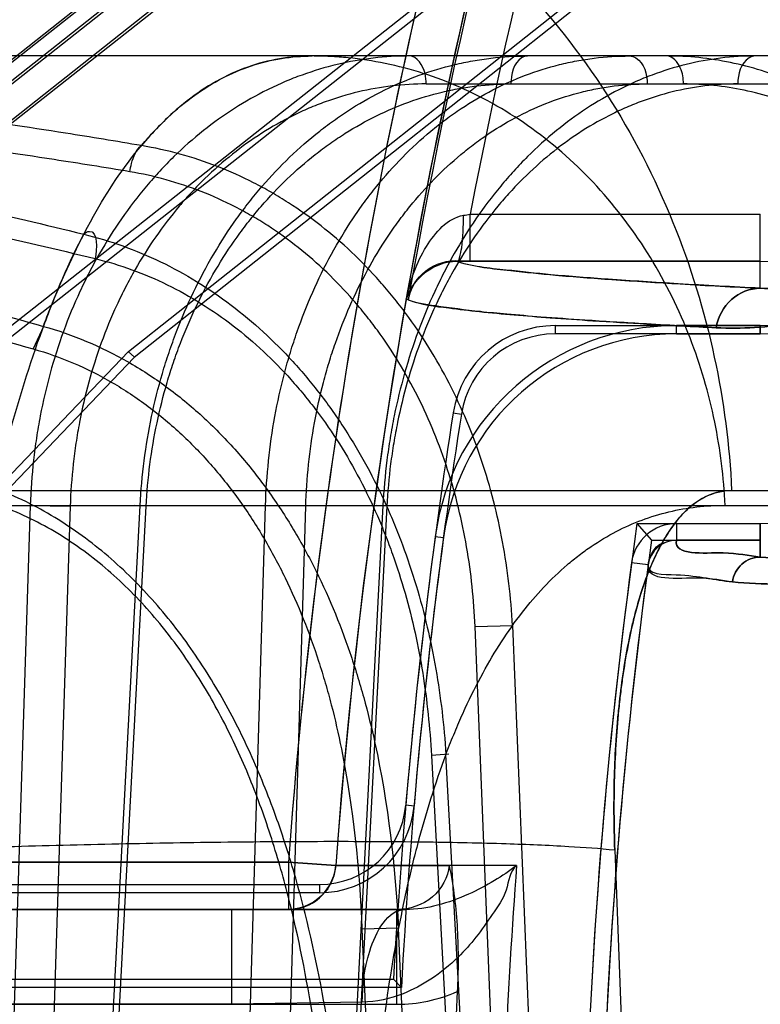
# Model space of a CAD drawing. Header units: millimetres. Extents: x 0 to 297, y 0 to 210.
# Tile 210 of 256: x 57.8879 to 57.9269, y 158.7565 to 158.8084. Entities that reach past the tile are written whole.
import ezdxf

# ---------------------------------------------------------------- set-up
doc = ezdxf.new("R2010")
doc.units = ezdxf.units.MM
doc.header["$LTSCALE"] = 16.335
doc.layers.get('0').update_dxf_attribs({"linetype": 'CONTINUOUS'})
for name, color, linetype in [('AXES_REF', 7, 'CONTINUOUS'), ('INTFCLR_1', 7, 'CONTINUOUS'), ('INTFCLR_144815', 7, 'CONTINUOUS'), ('INTFCLR_72935', 7, 'CONTINUOUS')]:
    doc.layers.add(name, color=color, linetype=linetype)

msp = doc.modelspace()

# ---------------------------------------------------------------- linework, layer by layer
at = {"color": 7, "linetype": 'Continuous'}
for radius in [4.8479140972, 4.8475, 4.8164570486]:
    msp.add_circle((57.445730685, 154.9564782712), radius, dxfattribs=at)
msp.add_arc((57.445730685, 154.9564782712), 4.8, 278.2771290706, 261.7228709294, dxfattribs=at)
at = {"layer": 'AXES_REF', "color": 9, "linetype": 'Continuous'}
msp.add_circle((57.445730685, 154.9564782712), 4.4222561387, dxfattribs=at)
at = {"layer": 'INTFCLR_1', "color": 9, "linetype": 'Continuous'}
for p, q in [((57.9158721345, 158.8285848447), (57.85939715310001, 158.783999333)), ((57.8609462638, 158.7820371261), (57.91214298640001, 158.8224555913)), ((57.9115946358, 158.7956397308), (57.9115946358, 158.7981393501)), ((57.9115946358, 158.7981393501), (57.92688397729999, 158.7981393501)), ((57.92688397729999, 158.7942328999), (57.92688397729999, 158.7981393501)), ((57.92688397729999, 158.7956397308), (57.9109225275, 158.7956404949)), ((57.9224601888, 158.7918237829), (57.92246018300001, 158.7922612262)), ((57.92688397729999, 158.7918237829), (57.92688397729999, 158.7922612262)), ((57.922460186, 158.7818237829), (57.9224602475, 158.780942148)), ((57.92688397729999, 158.7818237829), (57.92688397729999, 158.7800595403)), ((57.9097545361, 158.7811434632), (57.9101881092, 158.7810854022)), ((57.92097346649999, 158.7796410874), (57.9200996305, 158.7797580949)), ((57.85587047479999, 158.7639782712), (57.9020170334, 158.7639782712)), ((57.9020170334, 158.7639782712), (57.9020170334, 158.7614782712)), ((57.9020170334, 158.7639782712), (57.90450811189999, 158.7637938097)), ((57.9077376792, 158.7614782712), (57.85587047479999, 158.7614782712)), ((57.9077376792, 158.7564782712), (57.9077376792, 158.7614782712)), ((57.85587047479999, 158.7564782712), (57.9077376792, 158.7564782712))]:
    msp.add_line(p, q, dxfattribs=at)
at = {"layer": 'INTFCLR_1', "color": 6, "linetype": 'Continuous'}
for p, q in [((57.8663219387, 158.7883429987), (57.9162913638, 158.8277925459)), ((57.9224878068, 158.8199437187), (57.8697952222, 158.7783443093)), ((57.8702132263, 158.7781169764), (57.9227588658, 158.8196003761)), ((57.92688397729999, 158.7922612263), (57.9224601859, 158.7922612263)), ((57.922460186, 158.7918237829), (57.92688397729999, 158.7918237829)), ((57.9224602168, 158.7818237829), (57.92688397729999, 158.7818237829)), ((57.92688397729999, 158.780942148), (57.9224602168, 158.780942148)), ((57.90450811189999, 158.7637938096), (57.9104878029, 158.7637938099)), ((57.8683033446, 158.7577973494), (57.907555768, 158.7577973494)), ((57.9079702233, 158.7573599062), (57.907555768, 158.7577973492)), ((57.9079702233, 158.7573599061), (57.8678228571, 158.7573599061))]:
    msp.add_line(p, q, dxfattribs=at)
at = {"layer": 'INTFCLR_1', "color": 7, "linetype": 'Continuous'}
msp.add_line((57.9083418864, 158.7939824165), (57.90823067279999, 158.7936571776), dxfattribs=at)
at = {"layer": 'INTFCLR_1', "color": 9, "linetype": 'Continuous'}
for centre, radius, start, end in [((58.20587047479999, 158.7414782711), 0.302178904, 136.3898582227, 175.7650415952), ((58.20587047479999, 158.7414782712), 0.3046853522, 164.5870752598, 175.7650421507), ((57.92688397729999, 158.8106826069), 0.0150428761, 269.9999999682, 346.0686236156), ((57.89870276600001, 158.8700550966), 0.0730621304, 279.8859936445, 280.1630955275), ((57.9077399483, 158.7642617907), 0.007783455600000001, 269.9832962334, 294.0535823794)]:
    msp.add_arc(centre, radius, start, end, dxfattribs=at)
at = {"layer": 'INTFCLR_1', "color": 6, "linetype": 'Continuous'}
for centre, radius, start, end in [((58.20587047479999, 158.7414782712), 0.2996810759, 137.2913519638, 169.1014109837), ((57.92688397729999, 158.8106826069), 0.0184213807, 269.9999998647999, 346.0686237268), ((57.92688397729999, 158.8106826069), 0.018858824, 269.9999994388, 346.06862695), ((57.92688397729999, 158.8106826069), 0.028858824, 269.9999996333, 346.0686219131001), ((57.92246035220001, 158.7794419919), 0.0128192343, 90.00074333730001, 172.3727387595), ((57.92246035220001, 158.7794419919), 0.0123817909, 90.00077120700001, 172.3727370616), ((57.92246035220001, 158.7794419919), 0.0023817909, 90.0040091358, 172.3727169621), ((58.20587047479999, 158.7414782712), 0.2987607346, 172.3705563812, 176.8687990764), ((58.20587047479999, 158.7414782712), 0.2983232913, 172.3705531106, 176.9483409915), ((57.92246035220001, 158.7794419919), 0.001500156, 90.003999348, 172.3734033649), ((58.20587047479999, 158.7414782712), 0.2883232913, 172.3704771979, 183.9851791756), ((58.20587047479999, 158.7414782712), 0.2874416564, 172.3704773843, 183.986556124), ((58.20587047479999, 158.7414782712), 0.2953742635, 176.9577900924, 179.5155018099)]:
    msp.add_arc(centre, radius, start, end, dxfattribs=at)
at = {"layer": 'INTFCLR_1', "color": 9, "linetype": 'Continuous'}
for points, knots in [([(57.9437356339, 158.8065024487), (57.9436160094, 158.8060202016), (57.9433425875, 158.8050769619), (57.9428339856, 158.8037251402), (57.9420801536, 158.8020998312), (57.9408556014, 158.8000445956), (57.9392241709, 158.7980661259), (57.9375522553, 158.7965210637), (57.9357983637, 158.7951842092), (57.93297893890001, 158.7935457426), (57.9296891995, 158.7924866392), (57.92663337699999, 158.7921251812), (57.9252311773, 158.7921184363), (57.9245586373, 158.7921521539)], [0, 0, 0, 0, 0.0575012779, 0.1135163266, 0.166991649, 0.2646772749, 0.3895690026, 0.4621734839, 0.5277539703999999, 0.6444450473, 0.8381308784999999, 0.9220700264, 1, 1, 1, 1]), ([(57.9434763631, 158.8065667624), (57.94337285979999, 158.806149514), (57.94302481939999, 158.8049500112), (57.942256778, 158.8031182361), (57.9409798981, 158.8009830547), (57.9395647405, 158.7992750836), (57.9381148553, 158.7979437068), (57.9365950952, 158.7967938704), (57.934743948, 158.7957297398), (57.9325745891, 158.7948893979), (57.9305527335, 158.7944067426), (57.9286712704, 158.7941963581), (57.92746312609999, 158.7941994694), (57.92688397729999, 158.7942328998)], [0, 0, 0, 0, 0.0575673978, 0.16708977, 0.2648739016, 0.3898410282, 0.4624776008, 0.5280767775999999, 0.6447336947, 0.747042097, 0.8385964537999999, 0.9223167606, 1, 1, 1, 1]), ([(57.95814092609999, 158.8029291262), (57.9578931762, 158.8019303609), (57.9573175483, 158.8000066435), (57.956221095, 158.797289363), (57.9549725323, 158.7948398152), (57.9536287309, 158.7926650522), (57.9522469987, 158.7907670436), (57.95046525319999, 158.7886467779), (57.9486382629, 158.786841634), (57.9467967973, 158.7853130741), (57.9450951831, 158.7840456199), (57.943031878, 158.7827305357), (57.9406218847, 158.7814838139), (57.9377442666, 158.78028178), (57.9344820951, 158.7793129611), (57.9309615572, 158.7787409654), (57.9280037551, 158.7785917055), (57.9262199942, 158.7786762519), (57.9254204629, 158.7787542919)], [0, 0, 0, 0, 0.06983020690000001, 0.1360165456, 0.1985856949, 0.2561722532, 0.3093207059, 0.3577512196, 0.4440024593, 0.4831205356, 0.5200948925, 0.5879287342, 0.6488908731, 0.7039975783, 0.7993757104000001, 0.8790225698, 0.9454860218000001, 1, 1, 1, 1]), ([(57.957978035, 158.8029695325), (57.9577426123, 158.8020204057), (57.95719541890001, 158.8001923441), (57.9561528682, 158.7976104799), (57.95496549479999, 158.7952833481), (57.9536874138, 158.7932175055), (57.95237327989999, 158.7914149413), (57.9506786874, 158.7894018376), (57.948941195, 158.7876885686), (57.9471900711, 158.7862384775), (57.9455719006, 158.7850365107), (57.94361039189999, 158.7837902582), (57.94131923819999, 158.7826100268), (57.93858463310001, 158.7814737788), (57.9354850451, 158.7805607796), (57.9321418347, 158.7800271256), (57.9293342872, 158.7798942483), (57.9276423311, 158.7799828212), (57.92688397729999, 158.7800595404)], [0, 0, 0, 0, 0.0698671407, 0.1360883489, 0.1986819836, 0.2562926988, 0.3094735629, 0.3579124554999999, 0.4441892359, 0.4833221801, 0.5202930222, 0.5881501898, 0.6490914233, 0.7042036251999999, 0.7995434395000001, 0.8791525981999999, 0.9455413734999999, 1, 1, 1, 1]), ([(57.90823067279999, 158.7936571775), (57.9083275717, 158.7941483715), (57.9086018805, 158.7951170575), (57.9093750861, 158.7967522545), (57.91040601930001, 158.7979313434), (57.911246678, 158.798077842)], [0, 0, 0, 0, 0.2711290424, 0.5378863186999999, 1, 1, 1, 1]), ([(57.9109225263, 158.7956404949), (57.9109941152, 158.7956500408), (57.9110802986, 158.7959710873), (57.91121654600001, 158.7966954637), (57.9112435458, 158.7975061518), (57.911246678, 158.798077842)], [0, 0, 0, 0, 0.0871925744, 0.3098011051, 1, 1, 1, 1]), ([(57.9109225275, 158.7956404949), (57.9118283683, 158.7953572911), (57.9135750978, 158.7951815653), (57.916288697, 158.794894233), (57.9192722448, 158.7946728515), (57.92287162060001, 158.7944422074), (57.925478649, 158.7943033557), (57.92688397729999, 158.7942328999)], [0, 0, 0, 0, 0.1775490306, 0.3251143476, 0.5116510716, 0.7367680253, 1, 1, 1, 1]), ([(57.9245586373, 158.7921521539), (57.9246509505, 158.792708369), (57.9252048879, 158.7937801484), (57.9263405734, 158.7942295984), (57.92688397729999, 158.7942328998)], [0, 0, 0, 0, 0.5092164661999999, 1, 1, 1, 1]), ([(57.9245586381, 158.7921521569), (57.9232547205, 158.7922175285), (57.9209485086, 158.7923403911), (57.9178711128, 158.792530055), (57.9154988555, 158.7926980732), (57.9136624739, 158.7928499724), (57.91179776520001, 158.7930226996), (57.9100348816, 158.7932558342), (57.9087051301, 158.7934463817), (57.9082306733, 158.7936571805)], [0, 0, 0, 0, 0.2385518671, 0.4219790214, 0.563384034, 0.6730406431, 0.7587879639, 0.9051355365, 1, 1, 1, 1]), ([(57.9224602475, 158.780942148), (57.9223427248, 158.7800981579), (57.9250779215, 158.7804489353), (57.92623135, 158.7801232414), (57.92688397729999, 158.7800595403)], [0, 0, 0, 0, 0.5651267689, 1, 1, 1, 1]), ([(57.9254204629, 158.7787542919), (57.92546631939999, 158.7791021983), (57.92581618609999, 158.7797855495), (57.926536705, 158.7800584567), (57.92688397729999, 158.7800595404)], [0, 0, 0, 0, 0.5026078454, 1, 1, 1, 1]), ([(57.9254204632, 158.7787542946), (57.92483282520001, 158.7788116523), (57.9236380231, 158.779126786), (57.9208506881, 158.7787245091), (57.9209734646, 158.7796410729)], [0, 0, 0, 0, 0.3896766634, 1, 1, 1, 1]), ([(57.90450811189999, 158.7637938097), (57.90447194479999, 158.7633045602), (57.9040215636, 158.7620925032), (57.90274097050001, 158.7614782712), (57.9020170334, 158.7614782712)], [0, 0, 0, 0, 0.4039322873, 1, 1, 1, 1]), ([(57.9104878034, 158.7637938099), (57.9104369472, 158.7631741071), (57.9097402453, 158.7619115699), (57.9084011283, 158.7614782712), (57.9077376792, 158.7614782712)], [0, 0, 0, 0, 0.4837916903, 1, 1, 1, 1])]:
    msp.add_open_spline(points, degree=3, knots=knots, dxfattribs=at)
at = {"layer": 'INTFCLR_1', "color": 7, "linetype": 'Continuous'}
msp.add_open_spline([(57.9109225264, 158.7956404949), (57.9107442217, 158.7956414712), (57.90960634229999, 158.7955471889), (57.90847655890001, 158.7945916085), (57.90823067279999, 158.7936571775)], degree=3, knots=[0, 0, 0, 0, 0.155788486, 1, 1, 1, 1], dxfattribs=at)
at = {"layer": 'INTFCLR_1', "color": 6, "linetype": 'Continuous'}
msp.add_open_spline([(57.9104878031, 158.7637938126), (57.91060307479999, 158.7632354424), (57.9107926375, 158.7621220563), (57.9109326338, 158.7604429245), (57.9109718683, 158.7587893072), (57.9109411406, 158.7576935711), (57.9109124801, 158.757154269)], degree=3, knots=[0, 0, 0, 0, 0.2564157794, 0.5072612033, 0.7571129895, 1, 1, 1, 1], dxfattribs=at)
at = {"layer": 'INTFCLR_144815', "color": 9, "linetype": 'Continuous'}
for p, q in [((58.4744717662, 158.8064782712), (57.8841184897, 158.8064782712)), ((57.9092808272, 158.8050044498), (57.9385042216, 158.8050044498)), ((57.8891016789, 158.7922235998), (57.8885642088, 158.7910348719)), ((57.8288752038, 158.7835717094), (58.5363980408, 158.7835717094)), ((57.862060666, 158.78278667), (58.4929134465, 158.7827866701)), ((57.8884147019, 158.7827866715), (57.8867602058, 158.7314782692)), ((57.8884147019, 158.7827866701), (57.89051813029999, 158.7827343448)), ((57.8905181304, 158.7827343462), (57.88886325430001, 158.7314782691)), ((57.8914867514, 158.7314782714), (57.8942000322, 158.7827866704)), ((57.8918096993, 158.7314782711), (57.8945180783, 158.7827343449)), ((57.8945180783, 158.7827343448), (57.8939145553, 158.7827819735)), ((57.8992799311, 158.7314782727), (57.9008119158, 158.7827866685)), ((57.9029316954, 158.7827343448), (57.9008119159, 158.7827866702)), ((57.9013990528, 158.7314782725), (57.9029316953, 158.782734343)), ((57.9069961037, 158.7827866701), (57.90433239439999, 158.7314782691)), ((57.9072043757, 158.7827343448), (57.9045456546, 158.7314782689)), ((57.9072043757, 158.7827343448), (57.9066753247, 158.7827848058)), ((57.91185285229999, 158.7763923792), (57.9138221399, 158.7764447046)), ((57.9136747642, 158.7314782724), (57.91185285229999, 158.7763923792)), ((57.9138221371, 158.7764447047), (57.9156033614, 158.7325690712)), ((57.9104679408, 158.7696590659), (57.9095531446, 158.7696027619)), ((57.9095531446, 158.7696027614), (57.91164108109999, 158.73147827)), ((57.9123501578, 158.7325690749), (57.9103202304, 158.7696550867)), ((57.919215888, 158.7646184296), (57.91984933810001, 158.747899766)), ((57.907821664, 158.7604991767), (57.9058933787, 158.7604468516)), ((57.9058933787, 158.7604468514), (57.907123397, 158.7314782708)), ((57.90900839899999, 158.7325690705), (57.9078216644, 158.7604991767))]:
    msp.add_line(p, q, dxfattribs=at)
at = {"layer": 'INTFCLR_144815', "color": 7, "linetype": 'Continuous'}
msp.add_open_spline([(57.89028855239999, 159.1257148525), (57.8898941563, 159.125722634), (57.8899364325, 159.1244037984), (57.8898278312, 159.1233782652), (57.8898562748, 159.1220114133), (57.8898950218, 159.1206181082), (57.8899670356, 159.1191448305), (57.8900606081, 159.1175609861), (57.8901771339, 159.1158549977), (57.8902996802, 159.1142394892), (57.8904195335, 159.1127574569), (57.890527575, 159.1114767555), (57.8906494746, 159.1100842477), (57.8907870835, 159.1085642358), (57.8909415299, 159.106911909), (57.8911150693, 159.1051074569), (57.8913123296, 159.1031094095), (57.8915359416, 159.1009016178), (57.8917850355, 159.0984991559), (57.8920635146, 159.0958695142), (57.8923869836, 159.0928764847), (57.892745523, 159.0896244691), (57.89314466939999, 159.0860679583), (57.89359223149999, 159.0821444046), (57.89411325, 159.0776501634), (57.8947011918, 159.0726570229), (57.8953707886, 159.0670512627), (57.8961295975, 159.0607852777), (57.8970073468, 159.0536322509), (57.8980046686, 159.0456053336), (57.8991437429, 159.0365440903), (57.9004362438, 159.0263738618), (57.9018654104, 159.0152417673), (57.90342997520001, 159.0031652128), (57.9051029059, 158.9903568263), (57.9068972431, 158.9767188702), (57.9087860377, 158.9624564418), (57.9107643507, 158.9476051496), (57.9128199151, 158.9322540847), (57.9149680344, 158.9162868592), (57.9172228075, 158.8995988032), (57.91956884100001, 158.882304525), (57.9219746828, 158.8646342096), (57.9244307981, 158.8466545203), (57.9269583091, 158.8282090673), (57.9295948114, 158.8090242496), (57.9313925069, 158.7959797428), (57.9323143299, 158.7892996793)], degree=3, knots=[0, 0, 0, 0, 0.0034886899, 0.0071800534, 0.0109842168, 0.015031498, 0.0196690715, 0.0239789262, 0.0290766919, 0.0347873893, 0.0383085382, 0.04222623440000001, 0.0461540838, 0.05067084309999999, 0.05572407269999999, 0.06083082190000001, 0.0667029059, 0.0734805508, 0.0804562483, 0.0880639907, 0.0968669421, 0.1070805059, 0.1169988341, 0.1285179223, 0.1420051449, 0.1570117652, 0.1729819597, 0.1919344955, 0.2128325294, 0.2367173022, 0.263469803, 0.2936002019, 0.327385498, 0.3627292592, 0.4012969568, 0.4416240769, 0.4843818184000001, 0.5285341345, 0.5741280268, 0.6213572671, 0.6710193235, 0.7230570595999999, 0.7757074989, 0.8287361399, 0.883544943, 0.9403621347, 1, 1, 1, 1], dxfattribs=at)
at = {"layer": 'INTFCLR_144815', "color": 9, "linetype": 'Continuous'}
for points, knots in [([(57.8817900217, 158.7646184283), (57.8817662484, 158.766577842), (57.8817429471, 158.7704548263), (57.8817802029, 158.7762075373), (57.8818722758, 158.7809197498), (57.8819838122, 158.7846086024), (57.8821166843, 158.7881329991), (57.8823239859, 158.7923457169), (57.8825955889, 158.7964269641), (57.8828496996, 158.7995295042), (57.88311462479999, 158.8023799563), (57.8834785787, 158.8056749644), (57.8839117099, 158.8087830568), (57.88429202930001, 158.8110511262), (57.8846643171, 158.813020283), (57.8851484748, 158.8151823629), (57.8857952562, 158.8174050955), (57.8864777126, 158.8191506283), (57.8871976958, 158.820421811), (57.8879647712, 158.8212525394), (57.8885955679, 158.8214782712), (57.8888717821, 158.8214782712)], [0, 0, 0, 0, 0.1006137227, 0.1990616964, 0.2953725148, 0.3426006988, 0.3885512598, 0.4764601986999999, 0.5591551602, 0.5985535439, 0.6362909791, 0.7061403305, 0.7687465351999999, 0.7973879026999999, 0.8242121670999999, 0.8716406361, 0.9110876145, 0.9429853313, 0.9676389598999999, 0.9858177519, 1, 1, 1, 1]), ([(57.8888717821, 158.8214782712), (57.89103623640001, 158.8214782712), (57.89551210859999, 158.8210410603), (57.9021370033, 158.8190148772), (57.9085176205, 158.8155177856), (57.9142473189, 158.8106354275), (57.9189750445, 158.8046214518), (57.9224662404, 158.7978522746), (57.9246370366, 158.7907573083), (57.925261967, 158.7859318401), (57.9253749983, 158.7835717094)], [0, 0, 0, 0, 0.1120066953, 0.2310131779, 0.3561439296, 0.4858595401, 0.6179059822, 0.7494999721, 0.8777274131, 1, 1, 1, 1]), ([(57.9083992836, 158.8064782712), (57.90712073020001, 158.8064782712), (57.9051870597, 158.8062491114), (57.9030264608, 158.8056008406), (57.9018121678, 158.8051215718), (57.899999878, 158.8042859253), (57.89799755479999, 158.8029983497), (57.896212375, 158.8014196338), (57.8952351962, 158.8004181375), (57.893808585, 158.7988066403), (57.8925642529, 158.7970075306), (57.8915172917, 158.795078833), (57.89085588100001, 158.7937236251), (57.8898372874, 158.7912465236), (57.88912393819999, 158.7886348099), (57.88873116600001, 158.7863372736), (57.88852581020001, 158.7847670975), (57.8884407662, 158.7835798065), (57.8884147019, 158.7827866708)], [0, 0, 0, 0, 0.112209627, 0.1688776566, 0.1976712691, 0.2267084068, 0.3439814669, 0.4046494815, 0.4356206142, 0.4667234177, 0.5935097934, 0.626212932, 0.6593247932, 0.7258042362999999, 0.8610544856, 0.8956691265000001, 0.9303544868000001, 1, 1, 1, 1]), ([(57.8891016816, 158.7922234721), (57.8892272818, 158.7925620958), (57.8899873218, 158.794548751), (57.89150166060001, 158.797863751), (57.893506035, 158.800902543), (57.8949496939, 158.8025336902), (57.8958572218, 158.8034455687), (57.8974453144, 158.804775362), (57.8999685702, 158.8061260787), (57.9021869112, 158.8064782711), (57.9032631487, 158.8064782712)], [0, 0, 0, 0, 0.050723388, 0.2987433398, 0.5104880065, 0.55853659, 0.6045091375, 0.6910612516, 0.8488498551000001, 1, 1, 1, 1]), ([(57.89420003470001, 158.7827866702), (57.8942821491, 158.7843578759), (57.8945848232, 158.7867029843), (57.89525077, 158.7893647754), (57.8957177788, 158.7908499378), (57.89649097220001, 158.7930018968), (57.89763259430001, 158.7953959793), (57.8990559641, 158.7975943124), (57.8999355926, 158.7987707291), (57.9012871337, 158.8004160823), (57.9028132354, 158.8018934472), (57.9044858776, 158.8031435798), (57.905613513, 158.8038990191), (57.90763524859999, 158.8050357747), (57.90981704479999, 158.8058330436), (57.9117291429, 158.8062311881), (57.913008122, 158.8064208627), (57.9139766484, 158.8064782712), (57.91462067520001, 158.8064782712)], [0, 0, 0, 0, 0.1372745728, 0.2052346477, 0.2392207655, 0.273064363, 0.40473724, 0.4693064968, 0.5013235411, 0.5328440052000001, 0.6550896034, 0.6851375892, 0.7150081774, 0.7734496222, 0.8872400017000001, 0.9156027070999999, 0.9438087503, 1, 1, 1, 1]), ([(57.9032631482, 158.8064782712), (57.9021153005, 158.8064782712), (57.8997292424, 158.8060718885), (57.8973528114, 158.8046929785), (57.8959048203, 158.8034741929), (57.8950929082, 158.8026909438), (57.8945610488, 158.8020987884), (57.8942718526, 158.8017532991)], [0, 0, 0, 0, 0.3287889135, 0.6771462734, 0.7722571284, 0.8709440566, 1, 1, 1, 1]), ([(57.9008119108, 158.7827866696), (57.9008597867, 158.7843547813), (57.90110351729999, 158.7866962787), (57.90169231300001, 158.789362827), (57.9021124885, 158.790848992), (57.9028119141, 158.7929955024), (57.9038598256, 158.7953875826), (57.9051889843, 158.797592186), (57.9060126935, 158.7987698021), (57.9072766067, 158.8004105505), (57.9087148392, 158.8018893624), (57.9103033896, 158.8031430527), (57.9113724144, 158.8038980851), (57.9132921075, 158.8050338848), (57.9153782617, 158.8058329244), (57.91721052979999, 158.8062312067), (57.9184376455, 158.8064209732), (57.9193680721, 158.8064782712), (57.9199869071, 158.8064782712)], [0, 0, 0, 0, 0.1400985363, 0.2092020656, 0.2436857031, 0.277971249, 0.4108016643, 0.4755818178, 0.5076100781, 0.5390793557, 0.6605405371, 0.6902617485, 0.7197591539, 0.7773480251, 0.8891702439, 0.9170270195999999, 0.9447376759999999, 1, 1, 1, 1]), ([(57.9250261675, 158.7827866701), (57.9249588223, 158.7842608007), (57.9245874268, 158.7872705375), (57.9232966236, 158.7916993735), (57.9212202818, 158.7959264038), (57.9184067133, 158.7996852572), (57.9149924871, 158.8027409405), (57.9111867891, 158.8049326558), (57.907835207, 158.8060086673), (57.905504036, 158.8063653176), (57.904214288, 158.8064623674), (57.903578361, 158.8064782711), (57.9032631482, 158.8064782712)], [0, 0, 0, 0, 0.1249260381, 0.2555252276, 0.3887896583, 0.5214499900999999, 0.6505625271, 0.7739873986, 0.8905463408, 0.9461740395, 0.9733149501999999, 1, 1, 1, 1]), ([(57.9266365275, 158.8064782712), (57.9254062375, 158.8064782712), (57.9235413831, 158.8062468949), (57.9214621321, 158.8055999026), (57.92028906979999, 158.8051211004), (57.91852727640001, 158.8042821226), (57.9165801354, 158.8029913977), (57.9148428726, 158.8014179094), (57.9138867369, 158.8004174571), (57.9124830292, 158.7988020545), (57.9112556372, 158.7970035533), (57.910215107, 158.795078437), (57.9095535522, 158.7937228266), (57.90852680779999, 158.7912447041), (57.9077918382, 158.7886349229), (57.9073697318, 158.7863374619), (57.9071417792, 158.784767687), (57.9070367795, 158.7835802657), (57.9069961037, 158.7827866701)], [0, 0, 0, 0, 0.1091978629, 0.1646839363, 0.1929779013, 0.2215829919, 0.3378362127, 0.398393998, 0.4294053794, 0.4606082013, 0.5883152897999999, 0.6213567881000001, 0.6548436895, 0.7221509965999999, 0.8592379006, 0.8943221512, 0.9294697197, 1, 1, 1, 1]), ([(57.9092808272, 158.8050044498), (57.90927895, 158.805187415), (57.9092316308, 158.805750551), (57.90881126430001, 158.8064782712), (57.9083992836, 158.8064782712)], [0, 0, 0, 0, 0.3075437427, 1, 1, 1, 1]), ([(57.91462067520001, 158.8064782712), (57.9145081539, 158.8064782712), (57.9139044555, 158.8062486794), (57.9137441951, 158.8054979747), (57.9137391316, 158.8050044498)], [0, 0, 0, 0, 0.1856566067, 1, 1, 1, 1]), ([(57.9199869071, 158.8064782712), (57.9201066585, 158.8064782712), (57.9207268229, 158.8062648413), (57.9209252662, 158.8055031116), (57.9209307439, 158.8050044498)], [0, 0, 0, 0, 0.1936336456, 1, 1, 1, 1]), ([(57.922836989, 158.8050044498), (57.922834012, 158.8052946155), (57.9227634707, 158.805879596), (57.9222705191, 158.8064782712), (57.9219554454, 158.8064782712)], [0, 0, 0, 0, 0.4794362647, 1, 1, 1, 1]), ([(57.9266365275, 158.8064782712), (57.92651677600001, 158.8064782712), (57.92589661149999, 158.8062648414), (57.9256981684, 158.8055031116), (57.9256926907, 158.8050044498)], [0, 0, 0, 0, 0.1936337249, 1, 1, 1, 1]), ([(57.9092808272, 158.8050044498), (57.9080797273, 158.8050044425), (57.9062631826, 158.8047891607), (57.904233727, 158.8041795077), (57.9030931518, 158.8037290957), (57.9013909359, 158.8029436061), (57.8995103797, 158.8017332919), (57.8978341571, 158.8002492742), (57.8969166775, 158.7993078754), (57.89557712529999, 158.7977930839), (57.8944092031, 158.7961018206), (57.8934266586, 158.7942889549), (57.8928059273, 158.7930150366), (57.8918500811, 158.7906864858), (57.89118143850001, 158.7882314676), (57.8908135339, 158.7860719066), (57.8906214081, 158.7845959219), (57.89054221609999, 158.7834798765), (57.8905181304, 158.7827343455)], [0, 0, 0, 0, 0.1121878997, 0.1688416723, 0.1976274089, 0.2266570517, 0.343905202, 0.4045627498, 0.4355295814, 0.4666289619, 0.5934110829, 0.6261162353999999, 0.6592317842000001, 0.7257227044, 0.8610051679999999, 0.8956305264, 0.9303278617, 1, 1, 1, 1]), ([(57.8945180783, 158.7827343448), (57.89459615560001, 158.7842113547), (57.8948820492, 158.7864158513), (57.8955100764, 158.7889177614), (57.8959500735, 158.7903138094), (57.8966785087, 158.7923367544), (57.8977535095, 158.7945872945), (57.8990935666, 158.7966535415), (57.8999216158, 158.7977593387), (57.9011937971, 158.7993061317), (57.90263020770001, 158.8006947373), (57.9042041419, 158.8018698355), (57.9052652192, 158.802579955), (57.9071675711, 158.803648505), (57.90922024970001, 158.8043978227), (57.9110190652, 158.804772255), (57.9122222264, 158.8049505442), (57.9131333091, 158.8050044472), (57.9137391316, 158.8050044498)], [0, 0, 0, 0, 0.1372191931, 0.2051575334, 0.239134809, 0.2729706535, 0.4046233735, 0.4691910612, 0.501209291, 0.5327320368, 0.6549971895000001, 0.6850516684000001, 0.7149290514, 0.7733847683, 0.887210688, 0.9155819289, 0.9437955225, 1, 1, 1, 1]), ([(57.9029316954, 158.7827343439), (57.9029757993, 158.7842082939), (57.9032033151, 158.786409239), (57.9037551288, 158.7889158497), (57.9041488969, 158.7903128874), (57.90480464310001, 158.7923305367), (57.9057878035, 158.7945789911), (57.9070351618, 158.7966514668), (57.9078082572, 158.7977584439), (57.908994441, 158.7993007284), (57.9103446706, 158.8006908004), (57.911836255, 158.8018693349), (57.91284005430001, 158.8025790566), (57.9146427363, 158.8036466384), (57.9166019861, 158.8043977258), (57.9183228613, 158.8047722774), (57.9194754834, 158.8049506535), (57.9203494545, 158.8050044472), (57.9209307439, 158.8050044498)], [0, 0, 0, 0, 0.1401554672, 0.2092802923, 0.2437732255, 0.2780669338, 0.4109187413, 0.4756998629, 0.5077268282, 0.5391939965, 0.6606353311, 0.6903498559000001, 0.7198403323, 0.7774136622, 0.8891993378, 0.9170477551, 0.9447508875, 1, 1, 1, 1]), ([(57.9256926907, 158.8050044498), (57.92453532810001, 158.8050044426), (57.9227809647, 158.8047870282), (57.9208248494, 158.8041786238), (57.91972107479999, 158.8037286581), (57.918063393, 158.8029400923), (57.9162311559, 158.8017268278), (57.9145960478, 158.8002477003), (57.9136960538, 158.7993072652), (57.9123747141, 158.7977889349), (57.9112191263, 158.7960983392), (57.9102391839, 158.7942886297), (57.9096161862, 158.7930143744), (57.9086492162, 158.7906850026), (57.9079563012, 158.7882318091), (57.9075577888, 158.7860721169), (57.9073424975, 158.7845965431), (57.9072430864, 158.7834803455), (57.9072043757, 158.7827343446)], [0, 0, 0, 0, 0.1092276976, 0.1647324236, 0.1930354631, 0.2216493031, 0.3379316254, 0.3985016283, 0.4295175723, 0.460723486, 0.5884330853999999, 0.6214715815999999, 0.6549537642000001, 0.7222477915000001, 0.8592953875, 0.8943666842, 0.9295004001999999, 1, 1, 1, 1]), ([(57.9420487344, 158.7827343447), (57.9420141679, 158.7833932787), (57.9419003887, 158.7847074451), (57.9415957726, 158.786657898), (57.9411590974, 158.7885726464), (57.9405943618, 158.7904375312), (57.9399052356, 158.7922386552), (57.9390965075, 158.7939631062), (57.9381741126, 158.7955992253), (57.937144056, 158.7971355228), (57.9360139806, 158.7985613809), (57.9347913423, 158.7998659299), (57.93348549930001, 158.8010403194), (57.93210504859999, 158.8020758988), (57.9306595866, 158.8029656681), (57.9291589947, 158.8037026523), (57.9276147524, 158.8042813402), (57.9260388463, 158.8046979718), (57.9244428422, 158.804948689), (57.9233710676, 158.8050044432), (57.922836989, 158.8050044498)], [0, 0, 0, 0, 0.0611914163, 0.1222153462, 0.1829330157, 0.2431697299, 0.3027654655, 0.3616159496, 0.4196421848, 0.4767773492, 0.5329717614, 0.5881802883, 0.6423889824, 0.6956352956, 0.7479993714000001, 0.7995680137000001, 0.850430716, 0.900683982, 0.9504712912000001, 1, 1, 1, 1]), ([(57.8942718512, 158.8017533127), (57.8929411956, 158.8019803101), (57.88755608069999, 158.8028622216), (57.8821480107, 158.8036033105), (57.8780694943, 158.8040853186)], [0, 0, 0, 0, 0.2473764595, 1, 1, 1, 1]), ([(57.8936618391, 158.8003739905), (57.8923311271, 158.8005964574), (57.8869454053, 158.8014608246), (57.8815376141, 158.8021870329), (57.8774594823, 158.8026593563)], [0, 0, 0, 0, 0.2473483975, 1, 1, 1, 1]), ([(57.8936618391, 158.8003739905), (57.8936833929, 158.8005211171), (57.893789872, 158.8010081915), (57.89398216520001, 158.8015418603), (57.8942718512, 158.8017533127)], [0, 0, 0, 0, 0.2930871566, 1, 1, 1, 1]), ([(57.9138221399, 158.7764447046), (57.9137453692, 158.7779248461), (57.9134051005, 158.7808727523), (57.9124852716, 158.7844692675), (57.9114449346, 158.7872320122), (57.9102116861, 158.7898800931), (57.90887071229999, 158.7920528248), (57.9075421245, 158.7937685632), (57.9066103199, 158.7948695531), (57.9048806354, 158.796660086), (57.9029212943, 158.7982026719), (57.9011174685, 158.7992983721), (57.8998840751, 158.7999668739), (57.8976612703, 158.8009657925), (57.8956360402, 158.8015261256), (57.89427185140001, 158.8017533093)], [0, 0, 0, 0, 0.1287568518, 0.2569609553, 0.3213810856, 0.384983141, 0.5105637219, 0.5419689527, 0.5734721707, 0.6358190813, 0.7580421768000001, 0.7885404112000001, 0.8191369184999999, 0.8798569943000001, 1, 1, 1, 1]), ([(57.8747715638, 158.8006692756), (57.876170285, 158.8004055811), (57.8816803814, 158.7993271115), (57.8871604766, 158.7980942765), (57.8912274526, 158.7970812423)], [0, 0, 0, 0, 0.2535103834, 1, 1, 1, 1]), ([(57.91185285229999, 158.7763923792), (57.9117954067, 158.777799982), (57.9115051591, 158.7806002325), (57.9106708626, 158.7840188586), (57.9097145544, 158.7866409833), (57.90857574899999, 158.7891487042), (57.9073299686, 158.7912062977), (57.9060914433, 158.7928304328), (57.9052229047, 158.7938716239), (57.9036085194, 158.7955638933), (57.9017749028, 158.7970216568), (57.9000849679, 158.7980568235), (57.8989290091, 158.7986880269), (57.8968442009, 158.7996313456), (57.8949428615, 158.8001599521), (57.8936618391, 158.8003739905)], [0, 0, 0, 0, 0.1298374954, 0.2586273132, 0.3231850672, 0.3868339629, 0.5122916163, 0.5436287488, 0.5750512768, 0.6372068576, 0.7589754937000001, 0.7893511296, 0.8198239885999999, 0.8802999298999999, 1, 1, 1, 1]), ([(57.8753815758, 158.7993116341), (57.87678022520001, 158.7990532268), (57.8822893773, 158.7979965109), (57.8877696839, 158.7967883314), (57.8918374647, 158.7957953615)], [0, 0, 0, 0, 0.2535536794, 1, 1, 1, 1]), ([(57.8912274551, 158.797081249), (57.8908680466, 158.7963893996), (57.8903350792, 158.795271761), (57.8896665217, 158.7936962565), (57.88861548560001, 158.7910007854), (57.8871559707, 158.7863435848), (57.88605136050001, 158.7814310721), (57.8853801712, 158.7777775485), (57.8849486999, 158.775206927), (57.88425930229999, 158.770464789), (57.8836678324, 158.7648568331), (57.8832953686, 158.7597989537), (57.88311853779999, 158.7567794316), (57.8828909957, 158.7521164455), (57.8827111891, 158.744987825), (57.88276415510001, 158.7386274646), (57.8828424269, 158.7354034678)], [0, 0, 0, 0, 0.0372726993, 0.0591480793, 0.081815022, 0.1755685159, 0.2921048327, 0.3223045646, 0.3531589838, 0.4167142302, 0.5513725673, 0.6226313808, 0.6591658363, 0.6959740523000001, 0.8458220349, 1, 1, 1, 1]), ([(57.8912274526, 158.7970812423), (57.8913093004, 158.7971599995), (57.8919675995, 158.7975014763), (57.89193217, 158.7962760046), (57.8918374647, 158.7957953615)], [0, 0, 0, 0, 0.1882211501, 1, 1, 1, 1]), ([(57.8912274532, 158.797081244), (57.89261886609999, 158.7967454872), (57.8946649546, 158.7960051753), (57.8972020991, 158.7946161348), (57.8996228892, 158.7929569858), (57.90153261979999, 158.791195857), (57.9029952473, 158.7895236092), (57.9039353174, 158.7883521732), (57.90545383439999, 158.7861946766), (57.9067139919, 158.7838604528), (57.9076139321, 158.7817768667), (57.9081688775, 158.780360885), (57.90900960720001, 158.7778498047), (57.9098658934, 158.7741637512), (57.9102183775, 158.7711616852), (57.91032022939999, 158.7696550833)], [0, 0, 0, 0, 0.1202040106, 0.1809468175, 0.2426366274, 0.3663086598, 0.3976274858, 0.4292047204, 0.4923997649, 0.6189828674, 0.6509543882, 0.6830001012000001, 0.7466739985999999, 0.8731875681, 1, 1, 1, 1]), ([(57.8717972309, 158.7966435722), (57.8732805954, 158.7963089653), (57.879079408, 158.7949592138), (57.88484114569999, 158.7934486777), (57.8891016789, 158.7922235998)], [0, 0, 0, 0, 0.2554058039, 1, 1, 1, 1]), ([(57.8712597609, 158.7953664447), (57.8727430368, 158.7950385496), (57.8785406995, 158.7937160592), (57.88430269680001, 158.792235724), (57.8885642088, 158.7910348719)], [0, 0, 0, 0, 0.255456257, 1, 1, 1, 1]), ([(57.8918374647, 158.7957953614), (57.8931429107, 158.7954766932), (57.89506223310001, 158.7947747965), (57.8974369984, 158.7934554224), (57.8997026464, 158.7918798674), (57.90148602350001, 158.7902072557), (57.9028459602, 158.7886173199), (57.90372084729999, 158.7875021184), (57.905133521, 158.785445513), (57.9062997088, 158.7832214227), (57.9071250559, 158.7812344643), (57.9076343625, 158.7798806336), (57.9084034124, 158.7774741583), (57.9091758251, 158.7739345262), (57.90947210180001, 158.7710522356), (57.9095531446, 158.7696027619)], [0, 0, 0, 0, 0.1191128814, 0.1793339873, 0.2405248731, 0.3633715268, 0.3945338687, 0.4259739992, 0.4889667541, 0.6154878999, 0.6475290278, 0.6796791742, 0.7436740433, 0.8713175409, 1, 1, 1, 1]), ([(57.8891016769, 158.7922235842), (57.89064547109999, 158.7917950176), (57.8928975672, 158.7908412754), (57.89560829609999, 158.7890760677), (57.89749979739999, 158.7875178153), (57.8992267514, 158.7857622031), (57.9007806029, 158.7838394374), (57.9021584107, 158.7817796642), (57.9037624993, 158.7788895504), (57.9048761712, 158.7762078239), (57.9056416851, 158.7738455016), (57.9061058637, 158.7722556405), (57.907179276, 158.7678686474), (57.9076450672, 158.7637693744), (57.907821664, 158.7604991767)], [0, 0, 0, 0, 0.122251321, 0.1841550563, 0.2465049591, 0.3088365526, 0.3717560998, 0.4348594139, 0.4976795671, 0.6237574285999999, 0.6555254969, 0.6871647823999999, 0.7501096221, 1, 1, 1, 1]), ([(57.8885642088, 158.7910348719), (57.8900130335, 158.7906271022), (57.8921258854, 158.7897186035), (57.8946598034, 158.7880344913), (57.8964264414, 158.7865466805), (57.8980364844, 158.784868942), (57.89948198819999, 158.7830292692), (57.9007600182, 158.7810556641), (57.902245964, 158.7782782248), (57.9032674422, 158.7756995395), (57.9039635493, 158.7734261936), (57.904386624, 158.7718895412), (57.9053640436, 158.7676173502), (57.9057539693, 158.7636305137), (57.9058933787, 158.7604468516)], [0, 0, 0, 0, 0.1202423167, 0.1812239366, 0.2427342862, 0.3043443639, 0.3666795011, 0.4293621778, 0.4919378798, 0.6181093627, 0.650035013, 0.681882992, 0.7454161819, 1, 1, 1, 1]), ([(57.90595481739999, 158.7354313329), (57.9058263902, 158.7376508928), (57.905553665, 158.7420968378), (57.90501084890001, 158.7487739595), (57.9041699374, 158.7554672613), (57.9030365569, 158.7610262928), (57.9018978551, 158.7648666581), (57.9011216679, 158.7670570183), (57.9002541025, 158.7692364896), (57.898997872, 158.7718932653), (57.8974837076, 158.7744148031), (57.8961076, 158.7763165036), (57.8946270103, 158.778116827), (57.89297854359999, 158.7797603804), (57.8911613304, 158.7811994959), (57.8892337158, 158.7824864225), (57.8876643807, 158.7832633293), (57.886582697, 158.7836730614)], [0, 0, 0, 0, 0.1216132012, 0.243647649, 0.3663864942, 0.4904425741, 0.5534431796, 0.5853358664, 0.6175277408, 0.68173217, 0.7458615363, 0.7780820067, 0.8100580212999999, 0.8733073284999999, 0.9049126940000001, 0.9367292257, 1, 1, 1, 1]), ([(57.91921588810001, 158.7646184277), (57.91919122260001, 158.7652712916), (57.9191630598, 158.7665637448), (57.91918525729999, 158.7684822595), (57.9192577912, 158.7700532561), (57.919349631, 158.7712824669), (57.9194606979, 158.7724585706), (57.9196364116, 158.7738656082), (57.9198692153, 158.775225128), (57.9200877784, 158.7762575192), (57.92031791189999, 158.7772111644), (57.9206363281, 158.7783163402), (57.9210791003, 158.7795290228), (57.9215717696, 158.7805927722), (57.9221105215, 158.781501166), (57.9226905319, 158.7822495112), (57.9233121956, 158.7828371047), (57.9241637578, 158.7833885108), (57.9249034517, 158.7835715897), (57.9253749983, 158.7835717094)], [0, 0, 0, 0, 0.09179624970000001, 0.1816006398, 0.2695323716, 0.3127115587, 0.3547826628, 0.435507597, 0.5118811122, 0.5485006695, 0.5837612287, 0.649705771, 0.7099835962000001, 0.7649804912, 0.8141887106, 0.8580657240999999, 0.8976110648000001, 0.9337452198, 1, 1, 1, 1]), ([(57.9253749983, 158.7835717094), (57.9246588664, 158.78357141), (57.9236449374, 158.7831615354), (57.9226979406, 158.7822555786), (57.9221146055, 158.7815082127), (57.9215782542, 158.7806045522), (57.9206757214, 158.7786600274), (57.92007054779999, 158.7763825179), (57.9196899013, 158.7741814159), (57.9195368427, 158.7730685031), (57.9194011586, 158.7718935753), (57.9192734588, 158.770378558), (57.9192010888, 158.7688334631), (57.919174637, 158.767564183), (57.9191696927, 158.7662601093), (57.91919102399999, 158.7652762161), (57.91921588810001, 158.7646184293)], [0, 0, 0, 0, 0.10077429, 0.1404898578, 0.1846280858, 0.2335871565, 0.2881002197, 0.4858828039, 0.5622953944, 0.6026082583, 0.6439301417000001, 0.7287254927, 0.8164956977, 0.8615472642, 0.9073699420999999, 1, 1, 1, 1]), ([(57.90510554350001, 158.735377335), (57.9049803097, 158.7375917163), (57.9047216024, 158.7420176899), (57.9042281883, 158.7486467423), (57.9034670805, 158.7552522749), (57.90243421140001, 158.760713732), (57.9013879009, 158.7644741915), (57.90067085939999, 158.7666080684), (57.8998724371, 158.76872367), (57.8987104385, 158.7712957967), (57.8973043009, 158.7737375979), (57.8960234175, 158.7755760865), (57.894645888, 158.7773101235), (57.8931077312, 158.7788927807), (57.8914077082, 158.7802781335), (57.8896064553, 158.7815148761), (57.8881352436, 158.7822618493), (57.887120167, 158.7826553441)], [0, 0, 0, 0, 0.1248651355, 0.2496005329, 0.3741910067, 0.4990542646, 0.5620229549, 0.5937827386, 0.6257619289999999, 0.6893021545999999, 0.7524559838, 0.7840722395, 0.8153727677, 0.8770772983, 0.9078185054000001, 0.9387092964, 1, 1, 1, 1]), ([(57.9103201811, 158.769655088), (57.91036664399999, 158.7697782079), (57.91054947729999, 158.7702557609), (57.9108790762, 158.7710698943), (57.9114621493, 158.7723919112), (57.9125062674, 158.7744830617), (57.91418485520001, 158.7771185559), (57.9160232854, 158.7791032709), (57.9173255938, 158.7801615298), (57.91817391, 158.7807749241), (57.9196886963, 158.7816826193), (57.9220454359, 158.7825668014), (57.9240338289, 158.782786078), (57.9250261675, 158.7827866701)], [0, 0, 0, 0, 0.0187560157, 0.0728836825, 0.1251833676, 0.224679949, 0.4058705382, 0.5687625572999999, 0.6073438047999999, 0.6449671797, 0.7179054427, 0.8585486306, 1, 1, 1, 1]), ([(57.9103202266, 158.7696550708), (57.9097338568, 158.7681008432), (57.9091133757, 158.7661014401), (57.9084963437, 158.763654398), (57.9081024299, 158.7619420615), (57.90747455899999, 158.7587866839), (57.90693834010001, 158.7550447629), (57.90660408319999, 158.7516681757), (57.9064470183, 158.7496545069), (57.9062471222, 158.7465469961), (57.9060968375, 158.74179337), (57.9061613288, 158.7375521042), (57.9062414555, 158.7354034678)], [0, 0, 0, 0, 0.1436399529, 0.1805795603, 0.218231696, 0.2955572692, 0.4587139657, 0.5448233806, 0.5889339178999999, 0.6333573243, 0.8140790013, 1, 1, 1, 1]), ([(57.8817900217, 158.7646184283), (57.8837198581, 158.7646884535), (57.88760421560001, 158.7648147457), (57.8933994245, 158.7649577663), (57.8990581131, 158.7650487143), (57.9043715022, 158.7650818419), (57.909145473, 158.7650551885), (57.913223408, 158.7649716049), (57.9165020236, 158.7648369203), (57.9184081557, 158.7647018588), (57.91921588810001, 158.7646184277)], [0, 0, 0, 0, 0.154723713, 0.3113826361, 0.4644588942, 0.6081603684, 0.7371004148, 0.8469550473, 0.9349387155, 1, 1, 1, 1])]:
    msp.add_open_spline(points, degree=3, knots=knots, dxfattribs=at)
at = {"layer": 'INTFCLR_144815', "color": 6, "linetype": 'Continuous'}
msp.add_open_spline([(57.9423922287, 158.7827866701), (57.94235553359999, 158.7834945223), (57.94223315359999, 158.7849113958), (57.9419024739, 158.7870191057), (57.9414244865, 158.7890961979), (57.9408053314, 158.7911119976), (57.9400542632, 158.793044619), (57.9391798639, 158.7948816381), (57.9381844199, 158.7966215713), (57.9370736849, 158.79825352), (57.9358594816, 158.799760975), (57.9345540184, 158.8011321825), (57.9331649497, 158.8023616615), (57.9316967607, 158.803445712), (57.93016232, 158.8043741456), (57.9285768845, 158.8051388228), (57.9269589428, 158.8057341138), (57.9253148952, 158.8061609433), (57.9236452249, 158.8064200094), (57.9225200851, 158.8064782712), (57.9219554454, 158.8064782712)], degree=3, knots=[0, 0, 0, 0, 0.0617823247, 0.1238447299, 0.1858195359, 0.247403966, 0.3074912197, 0.3663888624, 0.4245774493, 0.4820469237, 0.5382776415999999, 0.5931090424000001, 0.6468783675, 0.699766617, 0.7519718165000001, 0.8029757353, 0.8529596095, 0.9020028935, 0.950783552, 1, 1, 1, 1], dxfattribs=at)
at = {"layer": 'INTFCLR_72935', "color": 9, "linetype": 'Continuous'}
for p, q in [((57.85929758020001, 158.7839989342), (57.9159699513, 158.8288962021)), ((57.9122205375, 158.8227363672), (57.8608500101, 158.7820393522)), ((57.92688397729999, 158.7942328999), (57.92688397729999, 158.7956826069)), ((57.9160734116, 158.7922612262), (57.9160734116, 158.7918237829)), ((57.92688397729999, 158.7922612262), (57.92688397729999, 158.7918237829)), ((57.9107013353, 158.7876643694), (57.9111335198, 158.7875967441)), ((57.92688397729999, 158.7800595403), (57.92688397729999, 158.7818237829)), ((57.9086351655, 158.7669332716), (57.9081993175, 158.7669705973)), ((57.9020170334, 158.7639782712), (57.85587047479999, 158.7639782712)), ((57.9020170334, 158.7639782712), (57.9020170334, 158.7614782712)), ((57.90450811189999, 158.7637938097), (57.9020170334, 158.7639782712)), ((57.91404258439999, 158.7637938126), (57.9045081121, 158.7637938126)), ((57.9036534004, 158.7627973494), (57.9036534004, 158.7623599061)), ((57.85587047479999, 158.7614782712), (57.9081909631, 158.7614782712)), ((57.8990411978, 158.7564782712), (57.8990411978, 158.7614782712)), ((57.8990411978, 158.7564782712), (57.85587047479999, 158.7564782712)), ((57.905909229, 158.7565932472), (57.8990411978, 158.7564782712))]:
    msp.add_line(p, q, dxfattribs=at)
at = {"layer": 'INTFCLR_72935', "color": 6, "linetype": 'Continuous'}
for p, q in [((57.9172178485, 158.8287600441), (57.864843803, 158.7872680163)), ((57.8935912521, 158.790905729), (57.9302674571, 158.8199615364)), ((57.9306496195, 158.8197062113), (57.8938866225, 158.7905816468)), ((57.91079772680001, 158.795682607), (57.92688397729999, 158.795682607)), ((57.9160734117, 158.7922612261), (57.9268839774, 158.7922612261)), ((57.92688397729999, 158.7918237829), (57.9160734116, 158.7918237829)), ((57.8743947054, 158.7708139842), (57.8935912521, 158.790905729)), ((57.8935794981, 158.7908964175), (57.8938983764, 158.7905909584)), ((57.8938866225, 158.7905816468), (57.8747109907, 158.7705117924)), ((57.92038394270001, 158.7818237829), (57.9211507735, 158.780942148)), ((57.92038394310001, 158.7818237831), (57.9268839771, 158.7818237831)), ((57.9211507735, 158.780942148), (57.92688397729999, 158.780942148)), ((57.8780098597, 158.7627973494), (57.9036534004, 158.7627973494)), ((57.9036534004, 158.7623599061), (57.8780098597, 158.7623599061))]:
    msp.add_line(p, q, dxfattribs=at)
for centre, radius, start, end in [((58.20587047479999, 158.7414782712), 0.3020694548, 136.3700789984, 170.0609962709), ((57.92688397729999, 158.8106826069), 0.018858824, 269.9999994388, 346.06862695), ((57.92688397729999, 158.8106826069), 0.028858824, 269.9999996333, 346.068621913), ((57.9160734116, 158.7868237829), 0.0054374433, 89.9999993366, 171.1068505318), ((57.9160734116, 158.7868237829), 0.005, 90.0000046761, 171.1068427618), ((58.20587047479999, 158.7414782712), 0.2987607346, 171.1068503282, 175.1051770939), ((58.20587047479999, 158.7414782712), 0.2983232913, 171.1068501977, 175.1051772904), ((58.20587047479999, 158.7414782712), 0.2883232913, 171.956117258, 183.9851791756), ((58.20587047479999, 158.7414782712), 0.2874416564, 172.1087359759, 183.9865561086), ((57.9036534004, 158.7673599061), 0.0045625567, 270.000000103, 355.1051762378), ((57.9036534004, 158.7673599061), 0.005, 269.9999952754, 355.1051645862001)]:
    msp.add_arc(centre, radius, start, end, dxfattribs=at)
at = {"layer": 'INTFCLR_72935', "color": 9, "linetype": 'Continuous'}
for centre, radius, start, end in [((58.2058704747, 158.7414782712), 0.3046853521, 164.5322986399, 175.7650421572), ((58.2058704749, 158.7414782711), 0.3021874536, 164.5322980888, 175.7650415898), ((58.2058704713, 158.7414782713), 0.2926798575, 175.6272070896, 179.5145993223)]:
    msp.add_arc(centre, radius, start, end, dxfattribs=at)
for points, knots in [([(57.9245586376, 158.7921521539), (57.925231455, 158.7921184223), (57.9266344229, 158.792125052), (57.9288176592, 158.7923841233), (57.9311613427, 158.79295896), (57.9331857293, 158.7937567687), (57.9348667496, 158.7946428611), (57.9362017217, 158.7954903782), (57.93756350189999, 158.7965309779), (57.9389452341, 158.7978095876), (57.9403368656, 158.799395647), (57.941692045, 158.8013651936), (57.94267761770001, 158.8033106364), (57.9433406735, 158.805071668), (57.9436149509, 158.8060159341), (57.943735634, 158.8065024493)], [0, 0, 0, 0, 0.07791694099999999, 0.161895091, 0.2537250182, 0.3562874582, 0.412639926, 0.4733285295, 0.5389599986, 0.6106013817, 0.6907200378, 0.7825180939, 0.8864179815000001, 0.9420234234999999, 1, 1, 1, 1]), ([(57.92688397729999, 158.7942328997), (57.9274633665, 158.7941994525), (57.92867241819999, 158.7941963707), (57.9305560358, 158.7944072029), (57.93258118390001, 158.7948912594), (57.93475499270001, 158.7957347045), (57.9366093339, 158.7968029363), (57.93812467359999, 158.7979523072), (57.9393230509, 158.7990541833), (57.9405300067, 158.8004231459), (57.9421859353, 158.8028178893), (57.9430860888, 158.8049928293), (57.9434763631, 158.8065667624)], [0, 0, 0, 0, 0.0777595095, 0.16161585, 0.2533929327, 0.355967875, 0.4730124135, 0.5387485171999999, 0.6105047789, 0.690783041, 0.7827279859, 1, 1, 1, 1]), ([(57.9254204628, 158.7787542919), (57.9262214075, 158.778676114), (57.9280080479, 158.7785915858), (57.93096842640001, 158.7787416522), (57.9344862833, 158.7793141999), (57.9377405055, 158.780280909), (57.9406106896, 158.7814787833), (57.9430144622, 158.7827207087), (57.9455601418, 158.7843406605), (57.9477143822, 158.7860347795), (57.9494802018, 158.7876726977), (57.9508671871, 158.7891238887), (57.95225925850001, 158.7907828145), (57.9536398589, 158.7926818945), (57.954977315, 158.7948487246), (57.9562272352, 158.7973025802), (57.9573203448, 158.8000145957), (57.9578952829, 158.8019388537), (57.9581409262, 158.8029291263)], [0, 0, 0, 0, 0.0546096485, 0.1211700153, 0.2007978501, 0.295922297, 0.3507462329, 0.4116727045, 0.4792904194, 0.5552147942, 0.5972688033, 0.642653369, 0.6913435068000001, 0.7441174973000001, 0.8018397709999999, 0.8639581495, 0.9307644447, 1, 1, 1, 1]), ([(57.92688397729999, 158.7800595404), (57.9276436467, 158.7799826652), (57.9293383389, 158.7798941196), (57.9321483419, 158.780027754), (57.9354890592, 158.7805619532), (57.938581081, 158.7814729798), (57.9413087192, 158.7826053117), (57.9435939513, 158.7837810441), (57.9460140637, 158.7853162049), (57.9480626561, 158.7869230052), (57.9497416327, 158.788477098), (57.9510608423, 158.7898546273), (57.9523846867, 158.7914296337), (57.95369789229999, 158.7932332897), (57.9549698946, 158.7952915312), (57.9561586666, 158.7976229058), (57.9571980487, 158.8001998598), (57.9577446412, 158.8020284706), (57.95797803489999, 158.8029695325)], [0, 0, 0, 0, 0.0545525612, 0.1210398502, 0.2006306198, 0.2957182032, 0.3505451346, 0.411458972, 0.4790952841, 0.5550147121, 0.597094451, 0.6424753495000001, 0.6911934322, 0.7439843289, 0.8017372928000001, 0.8638828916, 0.9307279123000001, 1, 1, 1, 1]), ([(57.92688397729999, 158.7942328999), (57.9254403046, 158.7943052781), (57.9227687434, 158.7944474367), (57.9190923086, 158.7946860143), (57.91606676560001, 158.7949101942), (57.9133797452, 158.7952122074), (57.9116556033, 158.795368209), (57.91079772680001, 158.7956826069)], [0, 0, 0, 0, 0.2682303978, 0.4963646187, 0.6839076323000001, 0.8304550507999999, 1, 1, 1, 1]), ([(57.92688397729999, 158.7942328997), (57.92634057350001, 158.7942295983), (57.9252048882, 158.7937801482), (57.9246509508, 158.792708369), (57.9245586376, 158.7921521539)], [0, 0, 0, 0, 0.4907835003, 1, 1, 1, 1]), ([(57.9083344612, 158.7936153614), (57.90901386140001, 158.7933649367), (57.9102900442, 158.7932181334), (57.912147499, 158.7929870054), (57.9139344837, 158.7928258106), (57.9159256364, 158.7926661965), (57.9182610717, 158.7925050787), (57.9211747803, 158.7923281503), (57.9233427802, 158.7922131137), (57.9245586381, 158.7921521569)], [0, 0, 0, 0, 0.1332110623, 0.23301174, 0.3454000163, 0.4629640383, 0.6005957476, 0.7760353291, 1, 1, 1, 1]), ([(57.92688397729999, 158.7800595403), (57.9262311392, 158.780123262), (57.9250778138, 158.7804489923), (57.9223427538, 158.7800983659), (57.9224602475, 158.780942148)], [0, 0, 0, 0, 0.435013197, 1, 1, 1, 1]), ([(57.92688397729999, 158.7800595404), (57.926536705, 158.7800584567), (57.92581618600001, 158.7797855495), (57.92546631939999, 158.7791021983), (57.9254204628, 158.7787542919)], [0, 0, 0, 0, 0.4973921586, 1, 1, 1, 1]), ([(57.9209734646, 158.7796410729), (57.92090446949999, 158.7791260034), (57.9234108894, 158.779195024), (57.9244255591, 158.7788514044), (57.9254204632, 158.7787542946)], [0, 0, 0, 0, 0.3420451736, 1, 1, 1, 1]), ([(57.9020170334, 158.7614782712), (57.902512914, 158.7614782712), (57.9037560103, 158.7618445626), (57.904455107, 158.7630767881), (57.90450811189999, 158.7637938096)], [0, 0, 0, 0, 0.4081796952, 1, 1, 1, 1]), ([(57.9140425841, 158.7637938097), (57.9136706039, 158.7635077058), (57.9136049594, 158.7623901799), (57.9127551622, 158.7612175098), (57.9119423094, 158.7600084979), (57.9108781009, 158.7588394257), (57.90960909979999, 158.7577934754), (57.907925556, 158.7568930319), (57.90664095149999, 158.7566052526), (57.905909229, 158.7565932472)], [0, 0, 0, 0, 0.1227980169, 0.2519398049, 0.3808568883, 0.5029640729, 0.6645123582, 0.8085024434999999, 1, 1, 1, 1]), ([(57.9140425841, 158.7637938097), (57.9136653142, 158.7635097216), (57.91284413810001, 158.7629540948), (57.910971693, 158.761963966), (57.9093255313, 158.7614782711), (57.908190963, 158.7614782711)], [0, 0, 0, 0, 0.2224818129, 0.4655155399, 1, 1, 1, 1]), ([(57.905909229, 158.7565932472), (57.9059187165, 158.7574968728), (57.9060718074, 158.7592003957), (57.90722327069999, 158.7614782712), (57.908190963, 158.7614782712)], [0, 0, 0, 0, 0.4828956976, 1, 1, 1, 1])]:
    msp.add_open_spline(points, degree=3, knots=knots, dxfattribs=at)
at = {"layer": 'INTFCLR_72935', "color": 6, "linetype": 'Continuous'}
msp.add_open_spline([(57.9083344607, 158.7936153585), (57.9084236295, 158.794124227), (57.9089876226, 158.7952126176), (57.9101741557, 158.795682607), (57.91079772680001, 158.795682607)], degree=3, knots=[0, 0, 0, 0, 0.4531003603, 1, 1, 1, 1], dxfattribs=at)
msp.add_open_spline([(57.9209734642, 158.7796410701), (57.9210415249, 158.7801491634), (57.9214173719, 158.7808452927), (57.9219300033, 158.7808452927)], degree=3, dxfattribs=at)

doc.saveas('drawing.dxf')
